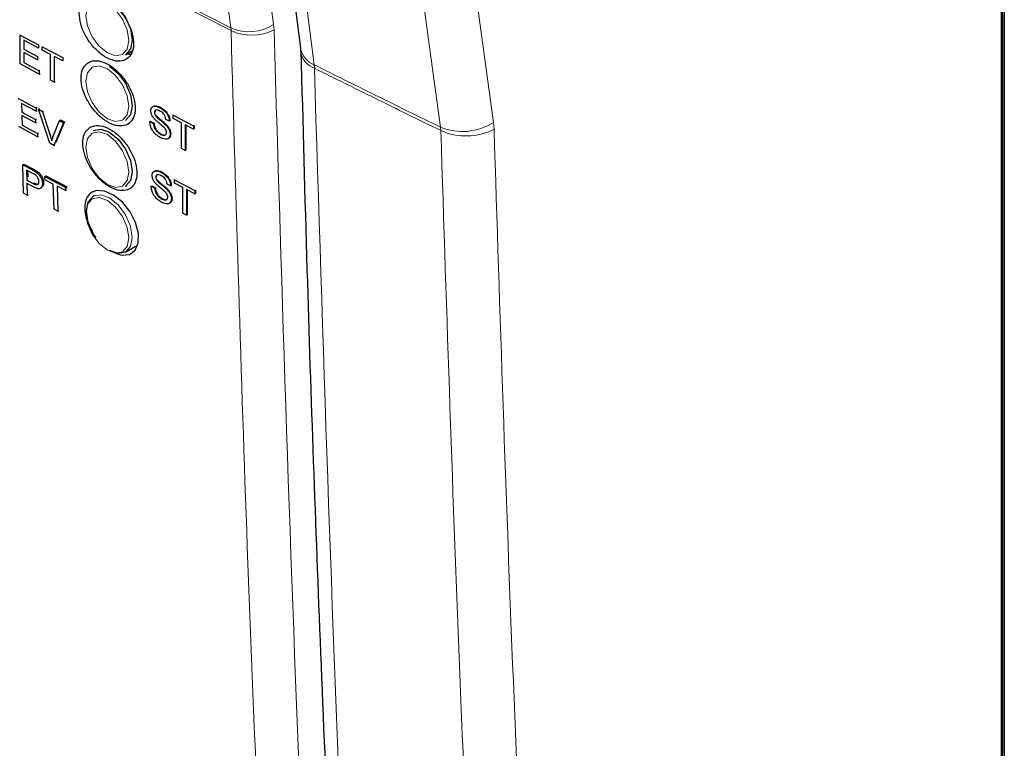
# Paper-space layout 'Blatt2' of a CAD drawing. Header units: millimetres. Extents: x 5 to 418, y 2 to 292.
# Tile 9 of 67: x 140 to 156, y 117 to 128. Entities that reach past the tile are written whole.
import ezdxf

# ---------------------------------------------------------------- set-up
doc = ezdxf.new("R2010")
doc.units = ezdxf.units.MM

psp = doc.layouts.new('Blatt2')

# ---------------------------------------------------------------- linework, layer by layer
at = {"color": 7, "linetype": 'Continuous', "lineweight": 18}
for p, q in [((155.539, 96.884), (155.539, 164.445)), ((155.556, 107.324), (155.556, 156.239)), ((155.588, 130.741), (155.588, 107.265)), ((143.589, 128.169), (143.592, 128.128)), ((144.259, 128.14), (144.253, 128.222)), ((144.885, 127.545), (144.881, 127.597)), ((146.847, 126.576), (146.843, 126.629)), ((147.663, 126.703), (147.672, 126.598)), ((140.786, 126.499), (140.803, 126.51)), ((140.51, 125.966), (140.527, 125.978)), ((140.523, 125.754), (140.539, 125.766))]:
    psp.add_line(p, q, dxfattribs=at)
at = {"color": 7, "linetype": 'Continuous', "lineweight": 25}
for p, q in [((155.556, 96.905), (155.556, 164.466)), ((155.569, 107.344), (155.569, 156.259)), ((140.319, 128.059), (140.322, 128.061)), ((140.319, 127.61), (140.319, 128.059)), ((140.319, 128.059), (140.605, 127.908)), ((140.605, 127.856), (140.376, 127.977)), ((140.376, 127.977), (140.376, 127.839)), ((140.376, 127.839), (140.384, 127.843)), ((140.605, 127.908), (140.607, 127.909)), ((140.605, 127.908), (140.605, 127.856)), ((140.605, 127.856), (140.608, 127.858)), ((140.663, 127.878), (140.664, 127.879)), ((140.663, 127.826), (140.663, 127.878)), ((140.663, 127.878), (140.981, 127.71)), ((144.668, 127.854), (144.672, 127.805)), ((140.376, 127.839), (140.59, 127.726)), ((140.59, 127.674), (140.376, 127.787)), ((140.376, 127.787), (140.376, 127.631)), ((140.59, 127.726), (140.596, 127.73)), ((140.59, 127.726), (140.59, 127.674)), ((140.793, 127.757), (140.663, 127.826)), ((140.793, 127.36), (140.793, 127.757)), ((140.981, 127.659), (140.85, 127.727)), ((140.85, 127.727), (140.85, 127.33)), ((140.981, 127.71), (140.981, 127.711)), ((140.981, 127.71), (140.981, 127.659)), ((141.955, 127.753), (142.057, 127.812)), ((140.616, 127.453), (140.319, 127.61)), ((140.376, 127.631), (140.389, 127.639)), ((140.376, 127.631), (140.616, 127.505)), ((140.59, 127.674), (140.598, 127.679)), ((140.981, 127.659), (140.982, 127.66)), ((140.616, 127.505), (140.628, 127.513)), ((140.616, 127.505), (140.616, 127.453)), ((140.616, 127.453), (140.629, 127.462)), ((140.85, 127.33), (140.793, 127.36)), ((140.85, 127.33), (140.863, 127.338)), ((140.285, 127.079), (140.569, 126.926)), ((140.571, 126.875), (140.343, 126.998)), ((140.343, 126.998), (140.347, 126.862)), ((140.569, 126.926), (140.585, 126.937)), ((140.569, 126.926), (140.571, 126.875)), ((142.488, 126.932), (142.491, 126.934)), ((140.347, 126.862), (140.362, 126.872)), ((140.347, 126.862), (140.559, 126.748)), ((140.561, 126.697), (140.349, 126.811)), ((140.349, 126.811), (140.353, 126.659)), ((140.571, 126.875), (140.587, 126.886)), ((140.606, 126.907), (140.622, 126.918)), ((140.781, 126.379), (140.606, 126.907)), ((140.606, 126.907), (140.667, 126.874)), ((140.667, 126.874), (140.684, 126.885)), ((140.667, 126.874), (140.786, 126.499)), ((142.405, 126.858), (142.409, 126.861)), ((142.419, 126.81), (142.425, 126.814)), ((142.695, 126.816), (142.7, 126.819)), ((142.695, 126.816), (143.012, 126.648)), ((142.695, 126.764), (142.695, 126.816)), ((140.592, 126.48), (140.298, 126.638)), ((140.353, 126.659), (140.368, 126.668)), ((140.353, 126.659), (140.591, 126.531)), ((140.559, 126.748), (140.575, 126.759)), ((140.559, 126.748), (140.561, 126.697)), ((140.561, 126.697), (140.576, 126.708)), ((140.83, 126.475), (140.931, 126.732)), ((140.992, 126.699), (140.842, 126.346)), ((141.009, 126.71), (140.875, 126.393)), ((140.931, 126.732), (140.948, 126.743)), ((140.931, 126.732), (140.992, 126.699)), ((140.948, 126.743), (141.009, 126.71)), ((140.992, 126.699), (141.009, 126.71)), ((142.332, 126.716), (142.34, 126.721)), ((142.332, 126.716), (142.389, 126.685)), ((142.34, 126.721), (142.398, 126.691)), ((142.389, 126.685), (142.398, 126.691)), ((142.578, 126.665), (142.587, 126.671)), ((142.638, 126.72), (142.581, 126.75)), ((142.638, 126.72), (142.645, 126.725)), ((142.825, 126.696), (142.695, 126.764)), ((142.825, 126.298), (142.825, 126.696)), ((143.012, 126.596), (142.882, 126.665)), ((142.882, 126.665), (142.882, 126.268)), ((142.89, 126.661), (142.89, 126.273)), ((143.012, 126.648), (143.02, 126.653)), ((143.012, 126.648), (143.012, 126.596)), ((143.017, 126.655), (143.02, 126.653)), ((143.02, 126.653), (143.02, 126.602)), ((140.591, 126.531), (140.606, 126.541)), ((140.591, 126.531), (140.592, 126.48)), ((140.592, 126.48), (140.608, 126.49)), ((142.499, 126.518), (142.507, 126.523)), ((142.648, 126.52), (142.657, 126.525)), ((143.012, 126.596), (143.02, 126.602)), ((140.842, 126.346), (140.781, 126.379)), ((140.842, 126.346), (140.859, 126.357)), ((142.882, 126.268), (142.825, 126.298)), ((142.882, 126.268), (142.89, 126.273)), ((140.361, 126.045), (140.378, 126.056)), ((140.375, 125.605), (140.361, 126.045)), ((140.361, 126.045), (140.51, 125.966)), ((140.378, 126.056), (140.527, 125.978)), ((140.517, 125.913), (140.42, 125.964)), ((140.42, 125.964), (140.425, 125.806)), ((140.437, 125.955), (140.44, 125.857)), ((140.57, 125.93), (140.587, 125.942)), ((140.704, 125.863), (140.721, 125.875)), ((140.706, 125.813), (140.704, 125.863)), ((140.704, 125.863), (141.021, 125.696)), ((140.721, 125.875), (141.038, 125.707)), ((142.425, 125.854), (142.429, 125.857)), ((142.508, 125.929), (142.51, 125.93)), ((140.425, 125.806), (140.442, 125.817)), ((140.425, 125.806), (140.523, 125.754)), ((140.526, 125.703), (140.426, 125.755)), ((140.426, 125.755), (140.432, 125.575)), ((140.666, 125.759), (140.683, 125.77)), ((140.835, 125.744), (140.706, 125.813)), ((140.848, 125.355), (140.835, 125.744)), ((141.022, 125.645), (140.893, 125.714)), ((140.893, 125.714), (140.905, 125.325)), ((141.021, 125.696), (141.038, 125.707)), ((141.038, 125.707), (141.039, 125.68)), ((141.955, 125.712), (141.983, 125.728)), ((142.352, 125.713), (142.361, 125.718)), ((142.352, 125.713), (142.409, 125.682)), ((142.361, 125.718), (142.418, 125.687)), ((142.439, 125.807), (142.445, 125.811)), ((142.658, 125.717), (142.601, 125.747)), ((142.658, 125.717), (142.665, 125.721)), ((142.715, 125.813), (142.72, 125.816)), ((142.715, 125.761), (142.715, 125.813)), ((142.715, 125.813), (143.031, 125.645)), ((142.845, 125.692), (142.715, 125.761)), ((140.432, 125.575), (140.375, 125.605)), ((140.432, 125.575), (140.448, 125.586)), ((140.635, 125.679), (140.654, 125.692)), ((141.021, 125.696), (141.022, 125.645)), ((141.022, 125.645), (141.039, 125.656)), ((141.472, 125.567), (141.455, 125.557)), ((142.409, 125.682), (142.418, 125.687)), ((142.598, 125.662), (142.607, 125.667)), ((142.845, 125.295), (142.845, 125.692)), ((143.031, 125.593), (142.902, 125.662)), ((142.902, 125.662), (142.902, 125.265)), ((142.91, 125.657), (142.91, 125.27)), ((143.031, 125.645), (143.04, 125.65)), ((143.031, 125.645), (143.031, 125.593)), ((143.031, 125.593), (143.04, 125.598)), ((143.036, 125.652), (143.04, 125.65)), ((143.04, 125.65), (143.04, 125.598)), ((142.519, 125.514), (142.528, 125.52)), ((142.668, 125.516), (142.677, 125.522)), ((140.905, 125.325), (140.848, 125.355)), ((140.905, 125.325), (140.92, 125.335)), ((142.902, 125.265), (142.845, 125.295)), ((142.902, 125.265), (142.91, 125.27)), ((141.955, 124.691), (142.111, 124.781))]:
    psp.add_line(p, q, dxfattribs=at)
at = {"color": 7, "linetype": 'Continuous', "lineweight": 18, "flags": 128}
for points in [[(142.483, 141.748), (143.368, 134.983), (144.253, 128.222)], [(143.589, 128.169), (143.489, 128.927), (143.093, 131.958), (141.819, 141.695)], [(143.17, 141.009), (143.29, 140.07), (143.769, 136.313), (144.249, 132.556), (144.881, 127.597)], [(146.843, 126.629), (146.714, 127.573), (146.198, 131.348), (145.682, 135.123), (145.001, 140.104)], [(145.822, 140.177), (146.29, 136.749), (146.759, 133.321), (147.663, 126.703)], [(141.674, 128.555), (141.545, 128.599), (141.437, 128.578), (141.364, 128.495), (141.339, 128.361), (141.364, 128.199), (141.437, 128.031), (141.545, 127.885), (141.674, 127.781), (141.802, 127.737), (141.911, 127.758), (141.983, 127.841), (142.009, 127.975), (141.983, 128.137), (141.911, 128.305), (141.802, 128.451), (141.674, 128.555)], [(142.914, 128.517), (143.02, 128.462), (143.589, 128.169)], [(141.674, 127.534), (141.545, 127.579), (141.437, 127.558), (141.364, 127.474), (141.339, 127.341), (141.364, 127.178), (141.437, 127.011), (141.545, 126.864), (141.674, 126.761), (141.802, 126.716), (141.911, 126.737), (141.983, 126.821), (142.009, 126.954), (141.983, 127.117), (141.911, 127.284), (141.802, 127.431), (141.674, 127.534)], [(141.674, 126.513), (141.545, 126.558), (141.437, 126.537), (141.364, 126.453), (141.339, 126.32), (141.364, 126.157), (141.437, 125.99), (141.545, 125.843), (141.674, 125.74), (141.802, 125.695), (141.911, 125.716), (141.983, 125.8), (142.009, 125.933), (141.983, 126.096), (141.911, 126.263), (141.802, 126.41), (141.674, 126.513)], [(141.455, 125.557), (141.57, 125.579), (141.705, 125.532), (141.84, 125.423), (141.955, 125.268), (142.031, 125.092), (142.058, 124.92), (142.031, 124.779), (141.955, 124.691), (141.955, 124.691)], [(141.674, 124.719), (141.802, 124.675), (141.911, 124.696), (141.983, 124.779), (142.009, 124.913), (141.983, 125.075), (141.911, 125.243), (141.802, 125.389), (141.674, 125.493), (141.545, 125.537), (141.437, 125.516), (141.364, 125.433), (141.339, 125.299), (141.364, 125.137), (141.437, 124.969), (141.545, 124.823), (141.674, 124.719)]]:
    psp.add_lwpolyline(points, dxfattribs=at)
at = {"color": 7, "linetype": 'Continuous', "lineweight": 25, "flags": 128}
for points in [[(142.958, 141.27), (143.114, 140.041), (144.668, 127.857)], [(141.705, 128.594), (141.84, 128.485), (141.955, 128.33), (142.031, 128.154), (142.058, 127.982), (142.031, 127.841), (141.955, 127.753), (141.955, 127.753)], [(141.982, 127.769), (142.013, 127.764), (142.04, 127.763)], [(141.705, 127.574), (141.84, 127.464), (141.955, 127.31), (142.031, 127.133), (142.058, 126.961), (142.031, 126.82), (141.955, 126.732), (141.955, 126.732)], [(141.455, 126.578), (141.57, 126.6), (141.705, 126.553)], [(141.705, 126.553), (141.84, 126.444), (141.955, 126.289), (142.031, 126.112), (142.058, 125.94), (142.031, 125.8), (141.955, 125.712), (141.955, 125.712)], [(141.5, 124.91), (141.455, 124.98), (141.378, 125.156), (141.351, 125.328), (141.378, 125.469), (141.455, 125.557), (141.455, 125.557)], [(141.802, 124.676), (141.895, 124.644), (142.016, 124.655), (142.105, 124.721), (142.154, 124.834), (142.156, 124.982), (142.112, 125.149), (142.026, 125.316), (141.907, 125.464), (141.77, 125.575), (141.63, 125.639), (141.503, 125.646), (141.436, 125.622), (141.436, 125.622)], [(141.955, 124.691), (141.84, 124.669), (141.705, 124.716)]]:
    psp.add_lwpolyline(points, dxfattribs=at)
at = {"color": 7, "linetype": 'Continuous', "lineweight": 18}
for centre, radius, start, end in [((257.679, 350.198), 249.662, 241.64019, 242.80847), ((143.871, 128.815), 0.705, 246.4011, 302.7847), ((143.913, 128.82), 0.764, 245.151, 296.9434), ((145.015, 127.923), 0.353, 190.7532, 247.7003), ((144.991, 127.848), 0.322, 185.4885, 250.6223), ((147.183, 127.442), 0.881, 247.2542, 303.0082), ((147.237, 127.448), 0.955, 245.8801, 297.0806)]:
    psp.add_arc(centre, radius, start, end, dxfattribs=at)
at = {"color": 7, "linetype": 'Continuous', "lineweight": 25}
for points, knots in [([(141.354, 128.639), (141.325, 128.615), (141.266, 128.567), (141.232, 128.435), (141.244, 128.276), (141.302, 128.103), (141.401, 127.936), (141.529, 127.794), (141.671, 127.694), (141.813, 127.646), (141.937, 127.656), (142.029, 127.724), (142.08, 127.84), (142.083, 127.992), (142.038, 128.163), (141.951, 128.334), (141.831, 128.485), (141.691, 128.6), (141.548, 128.664), (141.432, 128.673), (141.375, 128.649), (141.354, 128.639)], [0, 0, 0, 0, 0.053572, 0.107144, 0.160731, 0.214379, 0.268102, 0.321888, 0.375695, 0.429473, 0.483183, 0.536814, 0.590389, 0.643958, 0.697575, 0.751273, 0.805049, 0.858864, 0.912659, 0.966387, 1, 1, 1, 1]), ([(144.675, 127.817), (144.706, 126.683), (144.789, 123.557), (144.977, 118.357), (145.249, 112.232), (145.518, 107.076), (145.713, 104.016), (145.778, 103.003)], [0, 0, 0, 0, 0.135578, 0.373704, 0.625385, 0.875953, 1, 1, 1, 1]), ([(141.38, 127.633), (141.351, 127.609), (141.293, 127.561), (141.259, 127.429), (141.271, 127.27), (141.33, 127.097), (141.428, 126.931), (141.556, 126.789), (141.699, 126.689), (141.84, 126.641), (141.963, 126.652), (142.055, 126.719), (142.106, 126.835), (142.108, 126.987), (142.064, 127.158), (141.976, 127.328), (141.856, 127.479), (141.716, 127.594), (141.573, 127.658), (141.457, 127.667), (141.401, 127.642), (141.38, 127.633)], [0, 0, 0, 0, 0.0535691, 0.1071378, 0.1607248, 0.2143765, 0.2681074, 0.3218995, 0.3757097, 0.4294864, 0.4831909, 0.5368144, 0.5903835, 0.6439506, 0.6975706, 0.7512757, 0.8050594, 0.8588783, 0.912673, 0.9663964, 1, 1, 1, 1]), ([(142.348, 126.884), (142.349, 126.897), (142.352, 126.923), (142.372, 126.949), (142.416, 126.963), (142.458, 126.945), (142.488, 126.932)], [0, 0, 0, 0, 0.1870287, 0.3741238, 0.5611402, 1, 1, 1, 1]), ([(142.396, 126.956), (142.401, 126.958), (142.428, 126.969), (142.466, 126.952), (142.496, 126.937)], [0, 0, 0, 0, 0.18108, 1, 1, 1, 1]), ([(142.488, 126.932), (142.508, 126.92), (142.548, 126.896), (142.6, 126.84), (142.632, 126.776), (142.636, 126.739), (142.638, 126.72)], [0, 0, 0, 0, 0.280797, 0.560151, 0.779877, 1, 1, 1, 1]), ([(142.496, 126.937), (142.517, 126.925), (142.557, 126.901), (142.608, 126.846), (142.64, 126.781), (142.644, 126.744), (142.647, 126.725)], [0, 0, 0, 0, 0.280797, 0.560151, 0.779877, 1, 1, 1, 1]), ([(142.407, 126.755), (142.398, 126.766), (142.38, 126.787), (142.354, 126.832), (142.35, 126.864), (142.348, 126.884)], [0, 0, 0, 0, 0.281445, 0.562273, 1, 1, 1, 1]), ([(142.49, 126.879), (142.479, 126.885), (142.457, 126.895), (142.428, 126.898), (142.408, 126.885), (142.406, 126.867), (142.405, 126.858)], [0, 0, 0, 0, 0.28129, 0.56082, 0.78068, 1, 1, 1, 1]), ([(142.405, 126.858), (142.405, 126.849), (142.407, 126.833), (142.415, 126.817), (142.419, 126.81)], [0, 0, 0, 0, 0.5596169, 1, 1, 1, 1]), ([(142.43, 126.896), (142.426, 126.894), (142.416, 126.888), (142.414, 126.872), (142.413, 126.863)], [0, 0, 0, 0, 0.393466, 1, 1, 1, 1]), ([(142.419, 126.81), (142.436, 126.792), (142.464, 126.761), (142.507, 126.728), (142.543, 126.698), (142.567, 126.676), (142.578, 126.665)], [0, 0, 0, 0, 0.3384083, 0.5589741, 0.7795351, 1, 1, 1, 1]), ([(142.428, 126.816), (142.445, 126.797), (142.473, 126.766), (142.516, 126.733), (142.552, 126.704), (142.575, 126.682), (142.587, 126.671)], [0, 0, 0, 0, 0.338408, 0.558974, 0.779535, 1, 1, 1, 1]), ([(142.581, 126.75), (142.579, 126.765), (142.574, 126.794), (142.542, 126.848), (142.51, 126.867), (142.49, 126.879)], [0, 0, 0, 0, 0.281097, 0.560287, 1, 1, 1, 1]), ([(141.407, 126.627), (141.378, 126.603), (141.32, 126.555), (141.287, 126.424), (141.299, 126.265), (141.358, 126.092), (141.457, 125.926), (141.585, 125.785), (141.728, 125.685), (141.868, 125.638), (141.992, 125.648), (142.083, 125.715), (142.133, 125.831), (142.136, 125.983), (142.09, 126.153), (142.003, 126.323), (141.882, 126.474), (141.742, 126.588), (141.6, 126.652), (141.484, 126.661), (141.429, 126.637), (141.407, 126.627)], [0, 0, 0, 0, 0.053566, 0.107131, 0.160719, 0.214375, 0.268113, 0.321912, 0.375725, 0.4295, 0.483199, 0.536815, 0.590378, 0.643944, 0.697567, 0.751279, 0.80507, 0.858894, 0.912688, 0.966406, 1, 1, 1, 1]), ([(142.501, 126.464), (142.478, 126.478), (142.431, 126.506), (142.372, 126.575), (142.338, 126.651), (142.334, 126.694), (142.332, 126.716)], [0, 0, 0, 0, 0.280814, 0.559563, 0.77962, 1, 1, 1, 1]), ([(142.389, 126.685), (142.391, 126.667), (142.396, 126.63), (142.426, 126.577), (142.463, 126.54), (142.487, 126.525), (142.499, 126.518)], [0, 0, 0, 0, 0.280632, 0.558674, 0.779197, 1, 1, 1, 1]), ([(142.398, 126.691), (142.4, 126.672), (142.404, 126.636), (142.434, 126.582), (142.471, 126.545), (142.495, 126.53), (142.507, 126.523)], [0, 0, 0, 0, 0.280632, 0.558674, 0.779197, 1, 1, 1, 1]), ([(142.548, 126.63), (142.532, 126.645), (142.506, 126.668), (142.469, 126.698), (142.437, 126.725), (142.417, 126.745), (142.407, 126.755)], [0, 0, 0, 0, 0.339939, 0.560025, 0.780082, 1, 1, 1, 1]), ([(142.591, 126.547), (142.591, 126.555), (142.589, 126.571), (142.575, 126.603), (142.558, 126.62), (142.548, 126.63)], [0, 0, 0, 0, 0.2800885, 0.5599705, 1, 1, 1, 1]), ([(142.578, 126.665), (142.589, 126.654), (142.61, 126.63), (142.634, 126.59), (142.646, 126.552), (142.648, 126.53), (142.648, 126.52)], [0, 0, 0, 0, 0.280371, 0.559909, 0.779859, 1, 1, 1, 1]), ([(142.587, 126.671), (142.597, 126.659), (142.619, 126.636), (142.642, 126.596), (142.655, 126.557), (142.656, 126.536), (142.657, 126.525)], [0, 0, 0, 0, 0.280371, 0.559909, 0.779859, 1, 1, 1, 1]), ([(140.786, 126.499), (140.791, 126.483), (140.8, 126.456), (140.807, 126.428), (140.81, 126.416)], [0, 0, 0, 0, 0.559998, 1, 1, 1, 1]), ([(140.81, 126.416), (140.813, 126.427), (140.819, 126.448), (140.827, 126.467), (140.83, 126.475)], [0, 0, 0, 0, 0.559972, 1, 1, 1, 1]), ([(142.499, 126.518), (142.511, 126.512), (142.535, 126.501), (142.567, 126.501), (142.587, 126.517), (142.59, 126.537), (142.591, 126.547)], [0, 0, 0, 0, 0.280917, 0.560813, 0.780502, 1, 1, 1, 1]), ([(142.648, 126.52), (142.645, 126.499), (142.639, 126.459), (142.584, 126.431), (142.533, 126.452), (142.501, 126.464)], [0, 0, 0, 0, 0.2799417, 0.5600797, 1, 1, 1, 1]), ([(142.507, 126.523), (142.519, 126.518), (142.543, 126.507), (142.57, 126.504), (142.579, 126.512), (142.581, 126.514)], [0, 0, 0, 0, 0.4500886, 0.8985404, 1, 1, 1, 1]), ([(142.657, 126.525), (142.654, 126.504), (142.65, 126.468), (142.623, 126.458), (142.613, 126.455)], [0, 0, 0, 0, 0.594267, 1, 1, 1, 1]), ([(140.51, 125.966), (140.521, 125.96), (140.541, 125.949), (140.561, 125.936), (140.57, 125.93)], [0, 0, 0, 0, 0.560101, 1, 1, 1, 1]), ([(140.563, 125.884), (140.555, 125.89), (140.539, 125.901), (140.523, 125.909), (140.517, 125.913)], [0, 0, 0, 0, 0.559585, 1, 1, 1, 1]), ([(140.527, 125.978), (140.538, 125.972), (140.558, 125.961), (140.578, 125.948), (140.587, 125.942)], [0, 0, 0, 0, 0.560101, 1, 1, 1, 1]), ([(140.609, 125.788), (140.609, 125.797), (140.607, 125.815), (140.596, 125.842), (140.581, 125.867), (140.569, 125.878), (140.563, 125.884)], [0, 0, 0, 0, 0.280261, 0.560078, 0.78015, 1, 1, 1, 1]), ([(140.57, 125.93), (140.585, 125.919), (140.614, 125.895), (140.646, 125.846), (140.663, 125.799), (140.665, 125.772), (140.666, 125.759)], [0, 0, 0, 0, 0.280013, 0.5589104, 0.7793956, 1, 1, 1, 1]), ([(140.587, 125.942), (140.602, 125.93), (140.631, 125.907), (140.663, 125.857), (140.68, 125.81), (140.682, 125.784), (140.683, 125.77)], [0, 0, 0, 0, 0.280013, 0.55891, 0.779396, 1, 1, 1, 1]), ([(142.368, 125.881), (142.369, 125.894), (142.372, 125.92), (142.392, 125.946), (142.436, 125.96), (142.478, 125.942), (142.508, 125.929)], [0, 0, 0, 0, 0.187029, 0.374124, 0.56114, 1, 1, 1, 1]), ([(142.427, 125.752), (142.418, 125.762), (142.4, 125.783), (142.374, 125.829), (142.37, 125.861), (142.368, 125.881)], [0, 0, 0, 0, 0.281445, 0.562273, 1, 1, 1, 1]), ([(142.416, 125.953), (142.421, 125.955), (142.449, 125.966), (142.486, 125.949), (142.517, 125.934)], [0, 0, 0, 0, 0.180836, 1, 1, 1, 1]), ([(142.51, 125.876), (142.499, 125.881), (142.477, 125.892), (142.448, 125.895), (142.428, 125.881), (142.426, 125.863), (142.425, 125.854)], [0, 0, 0, 0, 0.28129, 0.56082, 0.78068, 1, 1, 1, 1]), ([(142.45, 125.893), (142.446, 125.89), (142.436, 125.885), (142.434, 125.869), (142.433, 125.86)], [0, 0, 0, 0, 0.393792, 1, 1, 1, 1]), ([(142.508, 125.929), (142.528, 125.917), (142.568, 125.893), (142.62, 125.837), (142.652, 125.772), (142.656, 125.735), (142.658, 125.717)], [0, 0, 0, 0, 0.280797, 0.560151, 0.779877, 1, 1, 1, 1]), ([(142.601, 125.747), (142.599, 125.762), (142.595, 125.791), (142.562, 125.845), (142.53, 125.864), (142.51, 125.876)], [0, 0, 0, 0, 0.281097, 0.560287, 1, 1, 1, 1]), ([(142.517, 125.934), (142.537, 125.922), (142.577, 125.898), (142.628, 125.842), (142.66, 125.778), (142.664, 125.741), (142.667, 125.722)], [0, 0, 0, 0, 0.280797, 0.560151, 0.779877, 1, 1, 1, 1]), ([(140.523, 125.754), (140.535, 125.748), (140.56, 125.736), (140.592, 125.734), (140.608, 125.757), (140.609, 125.777), (140.609, 125.788)], [0, 0, 0, 0, 0.281401, 0.559753, 0.779356, 1, 1, 1, 1]), ([(140.666, 125.759), (140.665, 125.738), (140.662, 125.697), (140.612, 125.66), (140.559, 125.687), (140.526, 125.703)], [0, 0, 0, 0, 0.280751, 0.559708, 1, 1, 1, 1]), ([(140.539, 125.766), (140.552, 125.76), (140.576, 125.749), (140.603, 125.743), (140.61, 125.752), (140.61, 125.753)], [0, 0, 0, 0, 0.4863364, 0.967404, 1, 1, 1, 1]), ([(140.683, 125.77), (140.683, 125.748), (140.682, 125.713), (140.659, 125.702), (140.651, 125.697)], [0, 0, 0, 0, 0.635254, 1, 1, 1, 1]), ([(142.522, 125.461), (142.498, 125.475), (142.451, 125.503), (142.392, 125.572), (142.359, 125.648), (142.354, 125.691), (142.352, 125.713)], [0, 0, 0, 0, 0.280814, 0.559563, 0.77962, 1, 1, 1, 1]), ([(142.425, 125.854), (142.425, 125.846), (142.427, 125.83), (142.435, 125.814), (142.439, 125.807)], [0, 0, 0, 0, 0.559617, 1, 1, 1, 1]), ([(142.568, 125.627), (142.552, 125.641), (142.526, 125.665), (142.489, 125.695), (142.457, 125.722), (142.437, 125.742), (142.427, 125.752)], [0, 0, 0, 0, 0.339939, 0.560025, 0.780082, 1, 1, 1, 1]), ([(142.439, 125.807), (142.456, 125.788), (142.485, 125.758), (142.528, 125.725), (142.563, 125.695), (142.587, 125.673), (142.598, 125.662)], [0, 0, 0, 0, 0.338408, 0.558974, 0.779535, 1, 1, 1, 1]), ([(142.448, 125.812), (142.465, 125.794), (142.493, 125.763), (142.536, 125.73), (142.572, 125.7), (142.595, 125.678), (142.607, 125.667)], [0, 0, 0, 0, 0.3384083, 0.5589741, 0.7795351, 1, 1, 1, 1]), ([(141.436, 125.622), (141.407, 125.598), (141.35, 125.551), (141.316, 125.419), (141.33, 125.262), (141.374, 125.119), (141.422, 125.042), (141.437, 125.019)], [0, 0, 0, 0, 0.225184, 0.450366, 0.675654, 0.901251, 1, 1, 1, 1]), ([(142.409, 125.682), (142.412, 125.664), (142.416, 125.627), (142.446, 125.574), (142.483, 125.536), (142.507, 125.522), (142.519, 125.514)], [0, 0, 0, 0, 0.280632, 0.558674, 0.779197, 1, 1, 1, 1]), ([(142.418, 125.687), (142.42, 125.669), (142.425, 125.633), (142.455, 125.579), (142.491, 125.542), (142.515, 125.527), (142.528, 125.52)], [0, 0, 0, 0, 0.280632, 0.558674, 0.779197, 1, 1, 1, 1]), ([(142.611, 125.543), (142.611, 125.552), (142.609, 125.568), (142.595, 125.599), (142.578, 125.617), (142.568, 125.627)], [0, 0, 0, 0, 0.280089, 0.55997, 1, 1, 1, 1]), ([(142.598, 125.662), (142.609, 125.65), (142.63, 125.627), (142.654, 125.587), (142.666, 125.549), (142.668, 125.527), (142.668, 125.516)], [0, 0, 0, 0, 0.280371, 0.559909, 0.779859, 1, 1, 1, 1]), ([(142.607, 125.667), (142.617, 125.656), (142.639, 125.632), (142.662, 125.592), (142.675, 125.554), (142.676, 125.532), (142.677, 125.522)], [0, 0, 0, 0, 0.280371, 0.559909, 0.779859, 1, 1, 1, 1]), ([(142.519, 125.514), (142.531, 125.509), (142.555, 125.497), (142.587, 125.497), (142.607, 125.514), (142.61, 125.534), (142.611, 125.543)], [0, 0, 0, 0, 0.280917, 0.560813, 0.780502, 1, 1, 1, 1]), ([(142.668, 125.516), (142.665, 125.496), (142.659, 125.456), (142.604, 125.428), (142.553, 125.449), (142.522, 125.461)], [0, 0, 0, 0, 0.2799417, 0.5600797, 1, 1, 1, 1]), ([(142.528, 125.52), (142.539, 125.514), (142.563, 125.504), (142.59, 125.5), (142.599, 125.509), (142.601, 125.511)], [0, 0, 0, 0, 0.4502047, 0.8987721, 1, 1, 1, 1]), ([(142.677, 125.522), (142.674, 125.5), (142.67, 125.465), (142.643, 125.455), (142.633, 125.451)], [0, 0, 0, 0, 0.594029, 1, 1, 1, 1])]:
    psp.add_open_spline(points, degree=3, knots=knots, dxfattribs=at)
at = {"color": 7, "linetype": 'Continuous', "lineweight": 18}
for points, knots in [([(144.686, 103.436), (144.67, 103.699), (144.586, 105.014), (144.256, 110.547), (143.871, 118.494), (143.67, 125.455), (143.592, 128.128)], [0, 0, 0, 0, 0.032288, 0.161438, 0.678067, 1, 1, 1, 1]), ([(144.259, 128.14), (144.384, 123.995), (144.633, 115.704), (145.112, 107.545), (145.352, 103.464)], [0, 0, 0, 0, 0.4999, 1, 1, 1, 1]), ([(144.881, 127.597), (145.193, 127.442), (145.845, 127.117), (146.501, 126.796), (146.843, 126.629)], [0, 0, 0, 0, 0.479532, 1, 1, 1, 1]), ([(144.885, 127.545), (145.019, 123.301), (145.243, 116.201), (145.666, 107.965), (145.91, 103.947), (145.984, 102.73)], [0, 0, 0, 0, 0.508968, 0.851387, 1, 1, 1, 1]), ([(146.847, 126.576), (146.505, 126.744), (145.849, 127.065), (145.197, 127.389), (144.885, 127.545)], [0, 0, 0, 0, 0.520539, 1, 1, 1, 1]), ([(148.293, 97.962), (148.219, 98.99), (147.945, 102.818), (147.54, 109.486), (147.123, 117.991), (146.939, 123.715), (146.847, 126.576)], [0, 0, 0, 0, 0.1091444, 0.4060962, 0.7030479, 1, 1, 1, 1]), ([(147.672, 126.598), (147.764, 123.738), (147.948, 118.019), (148.364, 109.52), (148.769, 102.858), (149.043, 99.034), (149.116, 98.006)], [0, 0, 0, 0, 0.296952, 0.593904, 0.890856, 1, 1, 1, 1])]:
    psp.add_open_spline(points, degree=3, knots=knots, dxfattribs=at)

doc.saveas('drawing.dxf')
